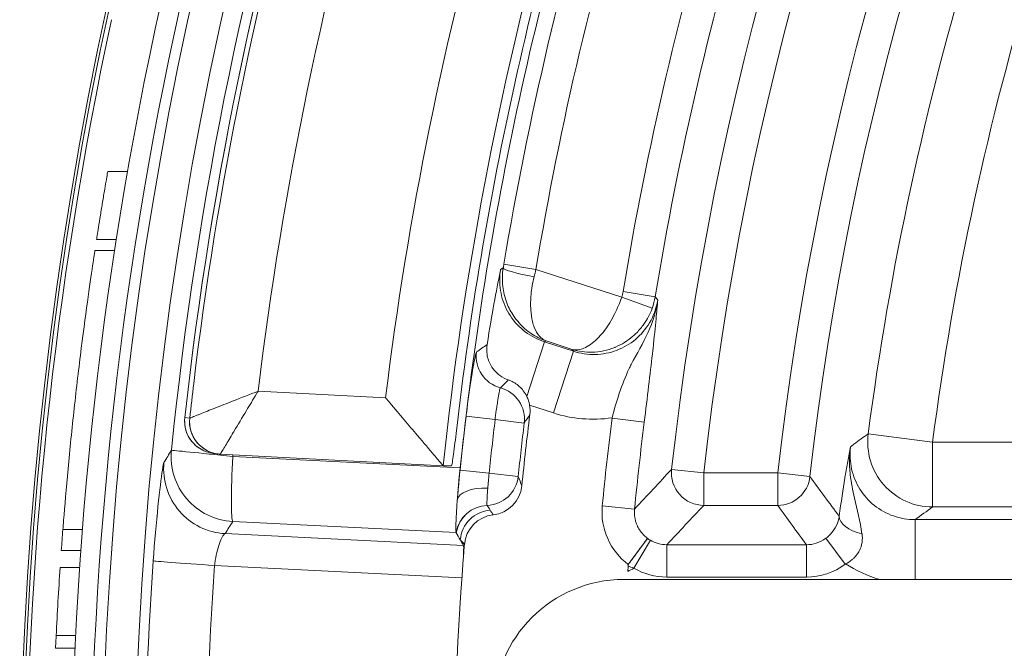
# Model space of a CAD drawing. Header units: inches. Extents: x 2.7 to 14.9, y -4.2 to 15.2.
# Tile 35 of 53: x 10.27 to 10.867, y 12.996 to 13.377. Entities that reach past the tile are written whole.
import ezdxf

# ---------------------------------------------------------------- set-up
doc = ezdxf.new("R2010")
doc.units = ezdxf.units.IN
doc.header["$MEASUREMENT"] = 0
doc.layers.add('Visible (ANSI)', color=7, linetype='Continuous', lineweight=18)
doc.layers.add('Visible Narrow (ANSI)', color=7, linetype='Continuous', lineweight=18)

msp = doc.modelspace()

# ---------------------------------------------------------------- linework, layer by layer
at = {"layer": 'Visible (ANSI)'}
for p, q in [((10.32342, 13.28539), (10.33541, 13.28539)), ((10.31663, 13.24411), (10.32858, 13.24411)), ((10.3156, 13.23745), (10.32755, 13.23745)), ((10.39023, 13.11405), (10.38729, 13.11441)), ((10.5268, 13.10685), (10.39161, 13.11393)), ((10.53171, 13.10685), (10.52681, 13.10685)), ((10.29619, 13.06815), (10.30803, 13.06815)), ((10.65058, 13.06284), (10.63892, 13.04705)), ((10.77041, 13.04726), (10.75869, 13.06293)), ((10.29524, 13.05548), (10.30708, 13.05548)), ((10.29453, 13.04516), (10.30636, 13.04516)), ((10.63617, 13.03795), (11.04208, 13.03795)), ((10.29212, 13.00388), (10.30394, 13.00388))]:
    msp.add_line(p, q, dxfattribs=at)
msp.add_circle((12.59483, 12.89031), 2.3248, dxfattribs=at)
for centre, radius, start, end in [((12.59483, 12.89031), 2.2937, 167.05917, 193.26803), ((12.59483, 12.89031), 2.32087, 167.88643, 192.44077), ((10.55968, 13.1403), 0.0197, 352.99624, 9.62818), ((12.59483, 12.89031), 2.03074, 172.99708, 174.22291), ((12.59483, 12.89031), 2.30551, 175.57598, 175.89168), ((12.59483, 12.89031), 2.06215, 175.30218, 175.5493), ((12.59483, 12.89031), 2.06215, 175.5493, 184.45877), ((12.59483, 12.89031), 1.96218, 175.4183, 175.54187), ((12.59483, 12.89031), 2.30551, 176.14876, 177.17637), ((10.63617, 12.95921), 0.07874, 90, 180)]:
    msp.add_arc(centre, radius, start, end, dxfattribs=at)
for centre, major_axis, ratio, start_param, end_param in [((10.3897, 13.13395), (-0.00241, -0.01954), 0.999657, 6.283025, 6.283141), ((10.39264, 13.13359), (-0.00241, -0.01954), 0.999657, 6.283137, 6.283159), ((10.39264, 13.13362), (-0.00085, -0.01969), 0.999658, 6.203523, 6.273727), ((10.5309, 13.14594), (-0.0041, -0.0391), 0.034924, 6.250047, 6.286844), ((10.55481, 13.09672), (0.00694, -0.01844), 0.999231, 6.035151, 7.392774), ((10.55924, 13.05757), (0.01341, -0.01444), 0.998883, 2.505555, 3.881413), ((12.72231, 15.31941), (0.19105, 3.64049), 0.744838, 2.276594, 2.276618), ((12.72231, 15.31941), (0.19105, 3.64049), 0.744838, 2.276618, 2.278119), ((12.72231, 15.31941), (0.19105, 3.64049), 0.744838, 2.278119, 2.279322)]:
    msp.add_ellipse(centre, major_axis=major_axis, ratio=ratio, start_param=start_param, end_param=end_param, dxfattribs=at)
for points in [[(10.37013, 13.13611), (10.38622, 13.28171), (10.41682, 13.42641), (10.46104, 13.56606)], [(10.38837, 13.30014), (10.38837, 13.30015), (10.38836, 13.30015), (10.38836, 13.30016)], [(10.37013, 13.13611), (10.37013, 13.13611), (10.37013, 13.13611), (10.37013, 13.13611)], [(10.35325, 13.0764), (10.35325, 13.07642), (10.35325, 13.07644), (10.35325, 13.07645)], [(10.78003, 13.05786), (10.78002, 13.05785), (10.78001, 13.05785), (10.78001, 13.05785)]]:
    msp.add_open_spline(points, degree=3, dxfattribs=at)
for points, knots in [([(10.62812, 13.548), (10.60525, 13.47961), (10.58596, 13.41008), (10.55471, 13.26928), (10.54277, 13.19812), (10.53456, 13.12647)], [-1.09897, -1.09897, -1.09897, -1.09897, -0.549486, -0.549486, -0.000001, -0.000001, -0.000001, -0.000001]), ([(10.53705, 13.1057), (10.54492, 13.18086), (10.5569, 13.25553), (10.58897, 13.40323), (10.60904, 13.47615), (10.63306, 13.5478)], [-1.151699, -1.151699, -1.151699, -1.151699, -0.57585, -0.57585, -0.000001, -0.000001, -0.000001, -0.000001]), ([(10.31663, 13.24411), (10.31663, 13.24411), (10.31671, 13.24463), (10.31704, 13.24674), (10.31729, 13.24833), (10.31787, 13.252), (10.31824, 13.25432), (10.31905, 13.25941), (10.3195, 13.26217), (10.32035, 13.26734), (10.32081, 13.2701), (10.32167, 13.27518), (10.32206, 13.27751), (10.32269, 13.28117), (10.32297, 13.28276), (10.32333, 13.28487), (10.32342, 13.28539), (10.32342, 13.28539)], [0.1590464, 0.1590464, 0.1590464, 0.1590464, 0.1788448, 0.1788448, 0.1986432, 0.1986432, 0.2185936, 0.2185936, 0.238544, 0.238544, 0.2585097, 0.2585097, 0.2784755, 0.2784755, 0.2982842, 0.2982842, 0.3180929, 0.3180929, 0.3180929, 0.3180929]), ([(10.3156, 13.23745), (10.3156, 13.23745), (10.31523, 13.23503), (10.31377, 13.22524), (10.31269, 13.21786), (10.31031, 13.20085), (10.30886, 13.19007), (10.30589, 13.16646), (10.30437, 13.15362), (10.30174, 13.12958), (10.30044, 13.11675), (10.29823, 13.09313), (10.29731, 13.08233), (10.29648, 13.07186), (10.29633, 13.06997), (10.29619, 13.06815)], [0, 0, 0, 0, 0.0919204, 0.0919204, 0.1838409, 0.1838409, 0.2761177, 0.2761177, 0.3683945, 0.3683945, 0.4604531, 0.4604531, 0.5525116, 0.5525116, 0.5734965, 0.5734965, 0.5734965, 0.5734965]), ([(10.55332, 13.18034), (10.55484, 13.19013), (10.55629, 13.19842), (10.55883, 13.21238), (10.56011, 13.21886), (10.56132, 13.22493), (10.56142, 13.22539), (10.56151, 13.22585)], [-0.1159715, -0.1159715, -0.1159715, -0.1159715, -0.061612, -0.061612, 0, 0, 0.0050634, 0.0050634, 0.0050634, 0.0050634]), ([(10.56621, 13.15892), (10.56578, 13.15907), (10.56535, 13.15924), (10.56314, 13.16018), (10.56146, 13.16122), (10.55831, 13.16389), (10.5569, 13.16556), (10.55452, 13.16959), (10.55368, 13.17196), (10.55301, 13.17641), (10.55302, 13.17841), (10.55332, 13.18034)], [0, 0, 0, 0, 0.00346599, 0.00346599, 0.01839295, 0.01839295, 0.03496291, 0.03496291, 0.05415568, 0.05415568, 0.07000792, 0.07000792, 0.07000792, 0.07000792]), ([(10.57741, 13.14891), (10.57682, 13.15013), (10.57611, 13.15129), (10.57455, 13.15332), (10.57373, 13.15421), (10.57197, 13.15579), (10.57104, 13.15649), (10.56944, 13.15747), (10.5688, 13.15782), (10.56751, 13.15843), (10.56687, 13.15869), (10.56621, 13.15892)], [0, 0, 0, 0, 0.01036407, 0.01036407, 0.01963284, 0.01963284, 0.02842987, 0.02842987, 0.03396146, 0.03396146, 0.0392809, 0.0392809, 0.0392809, 0.0392809]), ([(10.52676, 13.10687), (10.52667, 13.10698), (10.5263, 13.10741), (10.52466, 13.10933), (10.52304, 13.11122), (10.5184, 13.11667), (10.515, 13.12067), (10.50602, 13.13126), (10.5003, 13.13804), (10.49359, 13.14603), (10.49279, 13.14697), (10.49195, 13.14798), (10.4919, 13.14804), (10.49184, 13.1481)], [-0.2058176, -0.2058176, -0.2058176, -0.2058176, -0.17878, -0.17878, -0.1357058, -0.1357058, -0.0795851, -0.0795851, -0.0094183, -0.0094183, 0, 0, 0.0006115, 0.0006115, 0.0006115, 0.0006115]), ([(10.57911, 13.1436), (10.57895, 13.14452), (10.57873, 13.14543), (10.57816, 13.1472), (10.57782, 13.14807), (10.57741, 13.14891)], [-0.01423721, -0.01423721, -0.01423721, -0.01423721, -0.00711901, -0.00711901, -0.000001, -0.000001, -0.000001, -0.000001]), ([(10.38729, 13.11441), (10.38701, 13.11445), (10.38671, 13.11449), (10.38599, 13.11461), (10.38556, 13.1147), (10.38389, 13.1151), (10.38267, 13.11552), (10.37967, 13.11689), (10.37794, 13.11803), (10.3749, 13.1208), (10.37357, 13.12248), (10.37151, 13.12612), (10.37077, 13.12813), (10.37, 13.13213), (10.36991, 13.13415), (10.37013, 13.13611)], [0, 0, 0, 0, 0.00229596, 0.00229596, 0.00564795, 0.00564795, 0.01538144, 0.01538144, 0.03078032, 0.03078032, 0.04672023, 0.04672023, 0.06265162, 0.06265162, 0.07772235, 0.07772235, 0.07772235, 0.07772235]), ([(10.53171, 13.10685), (10.53179, 13.10685), (10.53194, 13.10733), (10.53231, 13.1093), (10.53255, 13.11081), (10.53305, 13.11427), (10.53334, 13.11646), (10.53395, 13.12128), (10.53426, 13.1239), (10.53455, 13.1264), (10.53455, 13.12644), (10.53456, 13.12647)], [-0.15086693, -0.15086693, -0.15086693, -0.15086693, -0.13212334, -0.13212334, -0.11319554, -0.11319554, -0.09430569, -0.09430569, -0.07541583, -0.07541583, -0.07514394, -0.07514394, -0.07514394, -0.07514394]), ([(10.77368, 13.11845), (10.77367, 13.11838), (10.77366, 13.1183), (10.77365, 13.11823), (10.77327, 13.1157), (10.77307, 13.11315), (10.77302, 13.1106), (10.77296, 13.10759), (10.77312, 13.10458), (10.77344, 13.10161), (10.77398, 13.09676), (10.77495, 13.09202), (10.77603, 13.08733), (10.77764, 13.08027), (10.77938, 13.07324), (10.78057, 13.06558)], [0, 0, 0, 0, 0.004159, 0.004159, 0.004159, 0.145965, 0.145965, 0.145965, 0.313729, 0.313729, 0.313729, 0.587902, 0.587902, 0.587902, 1, 1, 1, 1]), ([(10.53705, 13.1057), (10.53705, 13.10569), (10.53705, 13.10568), (10.53653, 13.10074), (10.53604, 13.09548), (10.53551, 13.08907), (10.53539, 13.08755), (10.53528, 13.08608)], [-0.45245852, -0.45245852, -0.45245852, -0.45245852, -0.45236135, -0.45236135, -0.41463104, -0.41463104, -0.40241009, -0.40241009, -0.40241009, -0.40241009]), ([(10.53528, 13.08608), (10.53515, 13.08435), (10.53503, 13.08269), (10.53493, 13.08113), (10.53471, 13.07769), (10.53455, 13.07467), (10.53448, 13.07232), (10.5344, 13.06998), (10.5344, 13.06825), (10.53447, 13.06727), (10.5345, 13.06678), (10.53455, 13.06646), (10.53462, 13.06634)], [0, 0, 0, 0, 0.152922, 0.152922, 0.152922, 0.491875, 0.491875, 0.491875, 0.830536, 0.830536, 0.830536, 1, 1, 1, 1]), ([(10.75869, 13.06293), (10.75965, 13.06365), (10.76056, 13.06446), (10.76137, 13.0653), (10.76465, 13.06873), (10.76621, 13.07264), (10.76676, 13.07594), (10.76677, 13.07604), (10.76679, 13.07614), (10.7668, 13.07624)], [0, 0, 0, 0, 0.192257, 0.192257, 0.192257, 0.976159, 0.976159, 0.976159, 1, 1, 1, 1]), ([(10.78057, 13.06558), (10.78062, 13.06546), (10.78065, 13.0653), (10.78067, 13.06513), (10.78075, 13.06449), (10.78079, 13.06384), (10.78081, 13.0632), (10.78084, 13.06137), (10.78058, 13.0595), (10.77998, 13.05771), (10.77978, 13.05713), (10.77955, 13.05656), (10.77928, 13.056), (10.77845, 13.05423), (10.77725, 13.05256), (10.77582, 13.05113), (10.77544, 13.05075), (10.77504, 13.05038), (10.77463, 13.05002), (10.77336, 13.04893), (10.77194, 13.04799), (10.77059, 13.04739)], [0.0000143, 0.0000143, 0.0000143, 0.0000143, 0.0232265, 0.0232265, 0.0232265, 0.113551, 0.113551, 0.113551, 0.3700216, 0.3700216, 0.3700216, 0.4530654, 0.4530654, 0.4530654, 0.7156252, 0.7156252, 0.7156252, 0.7852593, 0.7852593, 0.7852593, 1, 1, 1, 1]), ([(10.53903, 13.05854), (10.5391, 13.05842), (10.53913, 13.05792), (10.53914, 13.05708), (10.53914, 13.05625), (10.53911, 13.05505), (10.53905, 13.05358), (10.53901, 13.05261), (10.53896, 13.05152), (10.5389, 13.05034)], [0, 0, 0, 0, 0.376516, 0.376516, 0.376516, 0.753021, 0.753021, 0.753021, 1, 1, 1, 1]), ([(10.65058, 13.06284), (10.65047, 13.06269), (10.65004, 13.06212), (10.64871, 13.06031), (10.64789, 13.0592), (10.64576, 13.05632), (10.64444, 13.05452), (10.64169, 13.0508), (10.64031, 13.04893), (10.63892, 13.04705)], [-0.07531217, -0.07531217, -0.07531217, -0.07531217, -0.05516079, -0.05516079, -0.0376737, -0.0376737, -0.01784878, -0.01784878, -0.00003296, -0.00003296, -0.00003296, -0.00003296]), ([(10.29212, 13.00388), (10.29212, 13.00388), (10.29211, 13.00374), (10.2921, 13.00345), (10.29208, 13.00317), (10.29206, 13.00274), (10.29204, 13.00221), (10.29201, 13.00167), (10.29198, 13.00101), (10.29194, 13.00028), (10.29191, 12.99956), (10.29187, 12.99874), (10.29183, 12.9979), (10.2918, 12.99735), (10.29178, 12.99677), (10.29175, 12.99621)], [0, 0, 0, 0, 0.21463, 0.21463, 0.21463, 0.429251, 0.429251, 0.429251, 0.643994, 0.643994, 0.643994, 0.858984, 0.858984, 0.858984, 1, 1, 1, 1])]:
    msp.add_open_spline(points, degree=3, knots=knots, dxfattribs=at)
at = {"layer": 'Visible Narrow (ANSI)'}
for p, q in [((10.56151, 13.22585), (10.56314, 13.22686)), ((10.56352, 13.22916), (10.58293, 13.22592)), ((10.58293, 13.22592), (10.63492, 13.20903)), ((10.63492, 13.20903), (10.6534, 13.20234)), ((10.63583, 13.21254), (10.65524, 13.20934)), ((10.58817, 13.18202), (10.57741, 13.14891)), ((10.58905, 13.18256), (10.58817, 13.18202)), ((10.58817, 13.18202), (10.60576, 13.17631)), ((10.60495, 13.17739), (10.58905, 13.18256)), ((10.60576, 13.17631), (10.59361, 13.13889)), ((10.60576, 13.17631), (10.60495, 13.17739)), ((10.4146, 13.15215), (10.49184, 13.1481)), ((10.54156, 13.14464), (10.54156, 13.14465)), ((10.59361, 13.13889), (10.57911, 13.1436)), ((10.37014, 13.13611), (10.37308, 13.13575)), ((10.37311, 13.13589), (10.37311, 13.13589)), ((10.37338, 13.13587), (10.37337, 13.13587)), ((10.55822, 13.13491), (10.5406, 13.13703)), ((10.64859, 13.13338), (10.62908, 13.13582)), ((10.55822, 13.13491), (10.57584, 13.13279)), ((10.78437, 13.12633), (10.82337, 13.12124)), ((10.82337, 13.12124), (10.82337, 13.0819)), ((10.82337, 13.12124), (10.89294, 13.12124)), ((10.39161, 13.11393), (10.39161, 13.11393)), ((10.39174, 13.11415), (10.39175, 13.11415)), ((10.39913, 13.11257), (10.53705, 13.1057)), ((10.52681, 13.10685), (10.5268, 13.10685)), ((10.53692, 13.10413), (10.55456, 13.1023)), ((10.55456, 13.1023), (10.57222, 13.10046)), ((10.68473, 13.10252), (10.66519, 13.10469)), ((10.68473, 13.10252), (10.7295, 13.10252)), ((10.68473, 13.08286), (10.68473, 13.10252)), ((10.74904, 13.1003), (10.7295, 13.10252)), ((10.7295, 13.08286), (10.7295, 13.10252)), ((10.64272, 13.08061), (10.62315, 13.08252)), ((10.7295, 13.08286), (10.68473, 13.08286)), ((10.89294, 13.0819), (10.82337, 13.0819)), ((10.53462, 13.06634), (10.39913, 13.07308)), ((10.81274, 13.07424), (10.81274, 13.03795)), ((10.81274, 13.07424), (10.90158, 13.07424)), ((10.39458, 13.06572), (10.53903, 13.05854)), ((10.64234, 13.04479), (10.6523, 13.06172)), ((10.65058, 13.06285), (10.65058, 13.06284)), ((10.66228, 13.03937), (10.66228, 13.05902)), ((10.66228, 13.05902), (10.7469, 13.05902)), ((10.7469, 13.03937), (10.7469, 13.05902)), ((10.53805, 13.03896), (10.38817, 13.04641)), ((10.7469, 13.03937), (10.66228, 13.03937)), ((10.34811, 13.00171), (10.34811, 13.00171)), ((10.29175, 12.99621), (10.30358, 12.99621))]:
    msp.add_line(p, q, dxfattribs=at)
for radius in [2.32315, 2.27508, 2.2554]:
    msp.add_circle((12.59483, 12.89031), radius, dxfattribs=at)
for centre, radius, start, end in [((12.59483, 12.89031), 1.94152, 96.33942, 173.66058), ((12.59483, 12.89031), 1.92185, 96.33942, 173.66058), ((12.59483, 12.89031), 1.87736, 96.49029, 173.50971), ((12.59483, 12.89031), 1.8577, 96.49029, 173.50971), ((12.59483, 12.89031), 2.11873, 155.05534, 173.01134), ((12.59483, 12.89031), 2.07938, 155.05534, 174.02196), ((12.59483, 12.89031), 1.82578, 153.56968, 172.57265), ((12.59483, 12.89031), 1.78645, 153.56968, 172.57265), ((12.59483, 12.89031), 2.05937, 162.9818, 170.52959), ((12.59483, 12.89031), 2.0397, 162.98061, 170.52959), ((12.59483, 12.89031), 1.98532, 163.00512, 170.65939), ((12.59483, 12.89031), 1.96566, 163.00638, 170.65939), ((12.59483, 12.89031), 2.28189, 167.05925, 193.26795), ((10.61644, 13.21572), 0.01965, 340.08742, 350.67125), ((12.59483, 12.89031), 2.06899, 173.15155, 174.06813), ((12.59483, 12.89031), 1.98103, 172.87938, 174.43223), ((12.59483, 12.89031), 2.05125, 173.15155, 174.06813), ((12.59483, 12.89031), 2.0335, 173.15155, 174.06813), ((12.59483, 12.89031), 1.96136, 172.88117, 174.43223)]:
    msp.add_arc(centre, radius, start, end, dxfattribs=at)
for centre, major_axis, ratio, start_param, end_param in [((10.58255, 13.22365), (-0.01941, 0.0033), 0.114664, 0.035138, 1.553941), ((10.58244, 13.22604), (-0.00937, -0.03842), 0.012666, 1.454909, 1.570851), ((10.61648, 13.21573), (-0.03147, -0.02353), 0.999543, 2.151326, 2.335992), ((1.48407, -101.10749), (9.19911, 114.32884), 0.036785, 0.029904, 0.03132), ((10.56645, 13.17315), (-0.01144, 0.01602), 0.998844, 0.812435, 2.259562), ((8.20269, -216.96346), (2.57143, 230.2234), 0.029979, 0.029961, 0.030654), ((10.5563, 13.13514), (0.01645, -0.01082), 0.999235, 0.462611, 1.89133), ((10.3897, 13.13395), (-0.00241, -0.01954), 0.999657, 4.724932, 6.28307), ((11.96444, 11.9372), (-0.85875, -2.13962), 0.778238, 4.449856, 4.452552), ((10.62057, 13.19654), (0.06986, 0.01028), 0.866585, 4.19258, 4.706482), ((10.39264, 13.13359), (-0.00241, -0.01954), 0.999657, 4.724947, 6.283163), ((10.39265, 13.1336), (-0.01274, 0.015), 0.999273, 0.75693, 2.384664), ((12.33993, 30.99102), (-1.96686, -17.85527), 0.000862, 6.283174, 6.284106), ((10.82337, 13.12124), (-0.02298, 0.03197), 0.998215, 0.818831, 2.51752), ((12.01191, 11.79054), (0.81625, 2.48492), 0.790181, 1.282096, 1.285501), ((10.40119, 13.11234), (-0.03346, 0.02074), 0.998222, 0.454652, 2.072437), ((10.40119, 13.11234), (-0.03917, 0.00396), 0.000362, 4.765053, 6.257005), ((10.39264, 13.13359), (-0.00241, -0.01954), 0.999657, 6.283184, 6.353437), ((10.3948, 13.15316), (-0.00319, -0.03923), 0.013109, 6.281725, 6.309754), ((10.40119, 13.11234), (-0.00195, -0.03932), 0.052553, 4.709335, 6.230825), ((10.39664, 13.10499), (-0.03352, 0.02065), 0.998227, 0.455394, 2.069664), ((10.55264, 13.1025), (0.01844, 0.0069), 0.999233, 4.391283, 5.821347), ((12.1959, 13.96129), (-0.35923, 2.28198), 0.778796, 1.832581, 1.835276), ((12.25567, 8.24383), (0.4299, 5.79288), 0.577047, 0.619362, 0.626937), ((10.68473, 13.10252), (-0.01428, 0.01355), 0.997399, 0.650017, 2.328903), ((10.7295, 13.10252), (-0.01594, -0.01155), 0.997912, 0.944671, 2.400157), ((12.07456, 16.24911), (-0.57795, 4.21459), 0.566178, 2.333669, 2.342239), ((10.55486, 13.08422), (-0.01963, 0.00151), 0.460613, 4.804216, 6.243856), ((10.55405, 13.06325), (-0.01823, -0.00743), 0.997246, 4.362036, 5.737001), ((10.55409, 13.06318), (-0.01445, -0.01337), 0.9988, 4.003063, 5.378132), ((-94.22199, 71.50903), (104.80663, -58.55013), 0.020254, 0.037572, 0.038236), ((12.59483, 7.15595), (0, -6.85957), 0.553122, 3.669156, 3.676018), ((12.59483, 17.5014), (0, 5.55845), 0.553122, 2.489677, 2.496778), ((10.55669, 13.06034), (-0.01457, -0.01323), 0.998862, 4.050709, 5.462085), ((58.31012, 236.41245), (-47.57342, -223.47935), 0.029923, 6.252745, 6.253089), ((10.78637, 13.07425), (-0.01953, 0.00247), 0.488721, 0.050018, 1.330915), ((12.51378, 11.34588), (-0.15787, -3.00827), 0.865826, 4.146951, 4.14993), ((26.63789, 125.67537), (-15.98104, -112.68477), 0.036732, 6.252419, 6.253111), ((10.65506, 13.06626), (-0.00925, 0.00537), 0.496772, 1.367594, 1.560753), ((10.66204, 13.07753), (0.01885, -0.00302), 0.968745, 4.330168, 4.879066), ((12.04274, 12.89027), (-0.00013, 1.95351), 0.868893, 1.489296, 1.652297), ((10.39023, 13.04641), (-0.03927, 0.00278), 0.003707, 0.02618, 1.518568), ((12.58974, 12.89031), (-2.2071, 0), 0.999999, 6.212399, 6.354109), ((10.74887, 13.07266), (0.0344, 0.01123), 0.911251, 4.368248, 5.068445), ((10.81549, 13.12892), (0.01485, 0.09307), 0.900908, 2.761481, 3.028715), ((-18.56466, 69.02643), (-29.20521, 55.98261), 0.035292, 3.140608, 3.14251), ((10.64565, 13.05192), (0.01472, -0.00468), 0.505494, 4.398657, 4.648055), ((10.6617, 13.07623), (0.03709, -0.00868), 0.965881, 4.400706, 4.949982)]:
    msp.add_ellipse(centre, major_axis=major_axis, ratio=ratio, start_param=start_param, end_param=end_param, dxfattribs=at)
for points, knots in [([(10.37309, 13.13576), (10.37387, 13.14279), (10.37468, 13.14982), (10.37552, 13.15684), (10.40402, 13.39416), (10.47096, 13.62684), (10.57281, 13.8431), (10.57451, 13.84669), (10.57626, 13.85039), (10.57906, 13.85624), (10.58186, 13.86209), (10.58427, 13.86705), (10.58626, 13.87114), (10.58777, 13.87422), (10.58904, 13.87681), (10.59007, 13.87889), (10.59108, 13.88096), (10.59185, 13.8825), (10.59244, 13.88369), (10.59284, 13.88449), (10.59327, 13.88535), (10.59424, 13.88732), (10.59815, 13.89516), (10.60227, 13.90329), (10.60602, 13.91061), (10.60796, 13.91438), (10.60975, 13.91783), (10.61144, 13.92108), (10.61631, 13.93045), (10.62039, 13.93816), (10.62516, 13.94701), (10.62789, 13.95208), (10.63072, 13.9573), (10.63374, 13.96279), (10.64492, 13.98317), (10.65846, 14.00727), (10.67833, 14.04022), (10.67925, 14.04174), (10.68015, 14.04324), (10.68104, 14.04471), (10.69235, 14.06337), (10.70123, 14.07742), (10.70736, 14.08705), (10.71067, 14.09225), (10.71319, 14.09616), (10.71489, 14.09879), (10.71532, 14.09945), (10.71543, 14.09963), (10.71572, 14.10008), (10.71602, 14.10054), (10.7165, 14.10127), (10.71765, 14.10305), (10.71996, 14.10662), (10.72226, 14.11014), (10.72455, 14.11363), (10.72698, 14.11733), (10.72938, 14.12097), (10.73177, 14.12455), (10.74079, 14.13813), (10.7495, 14.15093), (10.75834, 14.16367), (10.76474, 14.17288), (10.7712, 14.18207), (10.77794, 14.19147), (10.78051, 14.19506), (10.7831, 14.19865), (10.78569, 14.20223), (10.80173, 14.22435), (10.81818, 14.24618), (10.83502, 14.26769), (10.84481, 14.28019), (10.85472, 14.29259), (10.86477, 14.30488), (10.8698, 14.31102), (10.87485, 14.31714), (10.87994, 14.32323), (10.88249, 14.32627), (10.88504, 14.32931), (10.8868, 14.33139), (10.88768, 14.33244), (10.88775, 14.33253), (10.88783, 14.33262), (10.88903, 14.33404), (10.89966, 14.34685), (10.92049, 14.37041), (10.9309, 14.38219), (10.94389, 14.39664), (10.95964, 14.41356), (10.97003, 14.42471), (10.98163, 14.43693), (10.99451, 14.45015), (11.00117, 14.45698), (11.00855, 14.46444), (11.01438, 14.47028), (11.01659, 14.47249), (11.01766, 14.47355), (11.01768, 14.47358), (11.01848, 14.47437), (11.02341, 14.47931), (11.0326, 14.4883), (11.04489, 14.50032), (11.06478, 14.51958), (11.09306, 14.54523), (11.14173, 14.58937), (11.21514, 14.65286), (11.32015, 14.72579), (11.40745, 14.78641), (11.51679, 14.85353), (11.65211, 14.91649), (11.67955, 14.92926), (11.70806, 14.94184), (11.73765, 14.95412), (11.91313, 15.02695), (12.12769, 15.09019), (12.37866, 15.11458)], [0, 0, 0, 0, 0.006963, 0.006963, 0.006963, 0.242187, 0.242187, 0.242187, 0.246094, 0.246094, 0.246094, 0.25, 0.25, 0.25, 0.252947, 0.252947, 0.252947, 0.255859, 0.255859, 0.255859, 0.257812, 0.257812, 0.257812, 0.265625, 0.265625, 0.265625, 0.269651, 0.269651, 0.269651, 0.28125, 0.28125, 0.28125, 0.287882, 0.287882, 0.287882, 0.3125, 0.3125, 0.3125, 0.313641, 0.313641, 0.313641, 0.328125, 0.328125, 0.328125, 0.335937, 0.335937, 0.335937, 0.337891, 0.337891, 0.337891, 0.339844, 0.339844, 0.339844, 0.34375, 0.34375, 0.34375, 0.347897, 0.347897, 0.347897, 0.363618, 0.363618, 0.363618, 0.375, 0.375, 0.375, 0.379353, 0.379353, 0.379353, 0.40625, 0.40625, 0.40625, 0.421875, 0.421875, 0.421875, 0.429687, 0.429687, 0.429687, 0.433594, 0.433594, 0.433594, 0.435547, 0.435547, 0.435547, 0.46582, 0.46582, 0.46582, 0.480957, 0.480957, 0.480957, 0.490936, 0.490936, 0.490936, 0.496094, 0.496094, 0.496094, 0.498047, 0.498047, 0.498047, 0.552357, 0.552357, 0.552357, 0.625, 0.625, 0.625, 0.75, 0.75, 0.75, 0.853924, 0.853924, 0.853924, 0.875, 0.875, 0.875, 1, 1, 1, 1]), ([(12.38056, 15.095), (12.13179, 15.07082), (11.88705, 15.0041), (11.66041, 14.89865), (11.43377, 14.7932), (11.22553, 14.64939), (11.04636, 14.47423), (10.95957, 14.38939), (10.8803, 14.29803), (10.80854, 14.20017), (10.80623, 14.19701), (10.80458, 14.19477), (10.80162, 14.19068), (10.7957, 14.18251), (10.79047, 14.17525), (10.78597, 14.16886), (10.78147, 14.16248), (10.77878, 14.15858), (10.77464, 14.15236), (10.77049, 14.14615), (10.76635, 14.13973), (10.76222, 14.13309), (10.7581, 14.12646), (10.75326, 14.11838), (10.74987, 14.11256), (10.73716, 14.09073), (10.72355, 14.06506), (10.70908, 14.03551), (10.70812, 14.03354), (10.7063, 14.02981), (10.70617, 14.02955), (10.70426, 14.02562), (10.69236, 14.00065), (10.67075, 13.9545), (10.66931, 13.95142), (10.66723, 13.94701), (10.66629, 13.94499), (10.66249, 13.93692), (10.65891, 13.92939), (10.65555, 13.92239), (10.6522, 13.9154), (10.64958, 13.90998), (10.64615, 13.90304), (10.64273, 13.89609), (10.63925, 13.88918), (10.63576, 13.88226), (10.63228, 13.87535), (10.62803, 13.86688), (10.62532, 13.86151), (10.61718, 13.84539), (10.60777, 13.82558), (10.59712, 13.80206), (10.59357, 13.79422), (10.58918, 13.78437), (10.58606, 13.7773), (10.57357, 13.74899), (10.56165, 13.72034), (10.55036, 13.6915), (10.52778, 13.63382), (10.50771, 13.57543), (10.48997, 13.51574), (10.4545, 13.39636), (10.42937, 13.27516), (10.4146, 13.15215)], [0, 0, 0, 0, 0.25, 0.25, 0.25, 0.5, 0.5, 0.5, 0.621094, 0.621094, 0.621094, 0.625, 0.625, 0.625, 0.632812, 0.632812, 0.632812, 0.640625, 0.640625, 0.640625, 0.648437, 0.648437, 0.648437, 0.65625, 0.65625, 0.65625, 0.685547, 0.685547, 0.685547, 0.6875, 0.6875, 0.6875, 0.716797, 0.716797, 0.716797, 0.71875, 0.71875, 0.71875, 0.726562, 0.726562, 0.726562, 0.734375, 0.734375, 0.734375, 0.742187, 0.742187, 0.742187, 0.75, 0.75, 0.75, 0.773437, 0.773437, 0.773437, 0.78125, 0.78125, 0.78125, 0.8125, 0.8125, 0.8125, 0.875, 0.875, 0.875, 1, 1, 1, 1]), ([(10.56151, 13.22585), (10.56136, 13.22493), (10.56124, 13.22401), (10.56115, 13.22308), (10.56074, 13.2187), (10.56108, 13.21418), (10.56214, 13.20991), (10.5632, 13.20564), (10.56502, 13.20149), (10.56744, 13.19781), (10.56986, 13.19413), (10.57295, 13.19082), (10.57645, 13.18815), (10.57996, 13.18548), (10.58398, 13.18338), (10.58817, 13.18202)], [0, 0, 0, 0, 0.049484, 0.049484, 0.049484, 0.287088, 0.287088, 0.287088, 0.52458, 0.52458, 0.52458, 0.762212, 0.762212, 0.762212, 1, 1, 1, 1]), ([(10.56314, 13.22686), (10.56251, 13.22313), (10.56243, 13.21929), (10.56286, 13.21559), (10.56304, 13.21395), (10.56333, 13.21232), (10.56372, 13.21072), (10.56414, 13.20897), (10.56468, 13.20725), (10.56532, 13.2056), (10.56641, 13.20279), (10.56782, 13.2001), (10.56947, 13.19766), (10.57048, 13.19618), (10.57157, 13.19477), (10.57274, 13.19345), (10.57496, 13.19095), (10.5775, 13.18875), (10.58024, 13.18692), (10.58298, 13.1851), (10.58599, 13.18362), (10.58905, 13.18256)], [0, 0, 0, 0, 0.19197, 0.19197, 0.19197, 0.2770796, 0.2770796, 0.2770796, 0.3711807, 0.3711807, 0.3711807, 0.5314545, 0.5314545, 0.5314545, 0.6289169, 0.6289169, 0.6289169, 0.8142173, 0.8142173, 0.8142173, 1, 1, 1, 1]), ([(10.58184, 13.22148), (10.58095, 13.21783), (10.58032, 13.21414), (10.57999, 13.21066), (10.57984, 13.20911), (10.57975, 13.20759), (10.57972, 13.20612), (10.57968, 13.20449), (10.57971, 13.20292), (10.57981, 13.20143), (10.57997, 13.19888), (10.58032, 13.1965), (10.58083, 13.19439), (10.58115, 13.1931), (10.58152, 13.1919), (10.58195, 13.1908), (10.58277, 13.18869), (10.58381, 13.18691), (10.58501, 13.18552), (10.5862, 13.18416), (10.58758, 13.18316), (10.58905, 13.18256)], [0, 0, 0, 0, 0.191966, 0.191966, 0.191966, 0.277074, 0.277074, 0.277074, 0.371173, 0.371173, 0.371173, 0.531445, 0.531445, 0.531445, 0.628905, 0.628905, 0.628905, 0.815691, 0.815691, 0.815691, 1, 1, 1, 1]), ([(10.63492, 13.20903), (10.63375, 13.20564), (10.63235, 13.2023), (10.63081, 13.19921), (10.62982, 13.19722), (10.62875, 13.19529), (10.62764, 13.1935), (10.62712, 13.19266), (10.62659, 13.19185), (10.62606, 13.19107), (10.62393, 13.18795), (10.62166, 13.18527), (10.61941, 13.18316), (10.6193, 13.18306), (10.61919, 13.18296), (10.61909, 13.18286), (10.61638, 13.18039), (10.61365, 13.17864), (10.61111, 13.17779), (10.60894, 13.17705), (10.60682, 13.17693), (10.60495, 13.17739)], [0, 0, 0, 0, 0.168752, 0.168752, 0.168752, 0.277757, 0.277757, 0.277757, 0.328963, 0.328963, 0.328963, 0.53331, 0.53331, 0.53331, 0.543024, 0.543024, 0.543024, 0.788983, 0.788983, 0.788983, 1, 1, 1, 1]), ([(10.6534, 13.20234), (10.65218, 13.19897), (10.65048, 13.19574), (10.64843, 13.19283), (10.64711, 13.19095), (10.64563, 13.18918), (10.64403, 13.18757), (10.64328, 13.18681), (10.64251, 13.18609), (10.64171, 13.1854), (10.63853, 13.18266), (10.63494, 13.18046), (10.63122, 13.17888), (10.63104, 13.17881), (10.63087, 13.17873), (10.63069, 13.17866), (10.62628, 13.17686), (10.62159, 13.17586), (10.617, 13.17574), (10.61293, 13.17563), (10.60879, 13.17623), (10.60495, 13.17739)], [0, 0, 0, 0, 0.168773, 0.168773, 0.168773, 0.277791, 0.277791, 0.277791, 0.329003, 0.329003, 0.329003, 0.53336, 0.53336, 0.53336, 0.543091, 0.543091, 0.543091, 0.785094, 0.785094, 0.785094, 1, 1, 1, 1]), ([(10.60576, 13.17631), (10.60996, 13.17493), (10.61445, 13.17427), (10.61887, 13.17436), (10.62328, 13.17445), (10.62774, 13.17531), (10.63187, 13.17687), (10.63599, 13.17842), (10.6399, 13.1807), (10.64327, 13.18354), (10.64664, 13.18637), (10.64956, 13.18982), (10.6518, 13.19361), (10.65428, 13.1978), (10.65599, 13.20254), (10.65676, 13.20734)], [0, 0, 0, 0, 0.196247, 0.196247, 0.196247, 0.392185, 0.392185, 0.392185, 0.587694, 0.587694, 0.587694, 0.783043, 0.783043, 0.783043, 1, 1, 1, 1]), ([(10.62909, 13.13587), (10.63039, 13.14102), (10.63186, 13.14617), (10.63349, 13.15096), (10.63523, 13.15611), (10.63719, 13.16095), (10.63932, 13.16548), (10.63978, 13.16644), (10.64024, 13.16738), (10.6407, 13.16831), (10.644, 13.17488), (10.648, 13.18123), (10.651, 13.18788), (10.6538, 13.19407), (10.65583, 13.20054), (10.65676, 13.20734)], [0.0007057, 0.0007057, 0.0007057, 0.0007057, 0.1854359, 0.1854359, 0.1854359, 0.3842616, 0.3842616, 0.3842616, 0.4263313, 0.4263313, 0.4263313, 0.7236559, 0.7236559, 0.7236559, 1, 1, 1, 1]), ([(10.65676, 13.20734), (10.65646, 13.2038), (10.65613, 13.20007), (10.65575, 13.19602), (10.65527, 13.19082), (10.65467, 13.18487), (10.6539, 13.17789), (10.65378, 13.17677), (10.65365, 13.17562), (10.65352, 13.17446), (10.65286, 13.16861), (10.65209, 13.16203), (10.65126, 13.15512), (10.65043, 13.14819), (10.64951, 13.14074), (10.64859, 13.13338)], [0, 0, 0, 0, 0.219081, 0.219081, 0.219081, 0.500699, 0.500699, 0.500699, 0.545955, 0.545955, 0.545955, 0.772611, 0.772611, 0.772611, 1, 1, 1, 1]), ([(10.5406, 13.13703), (10.54067, 13.13756), (10.54073, 13.1381), (10.5408, 13.13864), (10.54273, 13.15441), (10.54514, 13.16921), (10.54635, 13.17406), (10.54662, 13.17515), (10.54683, 13.17577), (10.54697, 13.17587)], [0, 0, 0, 0, 0.026834, 0.026834, 0.026834, 0.822022, 0.822022, 0.822022, 1, 1, 1, 1]), ([(10.56138, 13.15414), (10.56131, 13.15409), (10.5612, 13.1538), (10.56107, 13.15327), (10.56091, 13.15262), (10.5607, 13.15161), (10.56046, 13.15032), (10.56022, 13.14903), (10.55995, 13.14742), (10.55968, 13.14562), (10.5595, 13.14451), (10.55932, 13.1433), (10.55915, 13.14205), (10.55886, 13.14004), (10.55858, 13.13787), (10.55831, 13.13571), (10.55828, 13.13544), (10.55825, 13.13518), (10.55822, 13.13491)], [0, 0, 0, 0, 0.178791, 0.178791, 0.178791, 0.398497, 0.398497, 0.398497, 0.618217, 0.618217, 0.618217, 0.754064, 0.754064, 0.754064, 0.973294, 0.973294, 0.973294, 1, 1, 1, 1]), ([(10.37309, 13.13576), (10.37319, 13.13579), (10.37379, 13.13603), (10.37481, 13.13644), (10.3756, 13.13676), (10.37664, 13.13718), (10.37792, 13.13768), (10.37821, 13.1378), (10.37852, 13.13793), (10.37884, 13.13805), (10.38114, 13.13897), (10.38408, 13.14014), (10.38737, 13.14145), (10.3877, 13.14158), (10.38803, 13.14171), (10.38836, 13.14184), (10.39175, 13.14318), (10.39552, 13.14467), (10.39946, 13.14622), (10.40427, 13.14812), (10.40949, 13.15016), (10.4146, 13.15215)], [0.0000365, 0.0000365, 0.0000365, 0.0000365, 0.1600642, 0.1600642, 0.1600642, 0.2827246, 0.2827246, 0.2827246, 0.3111427, 0.3111427, 0.3111427, 0.5181905, 0.5181905, 0.5181905, 0.5386271, 0.5386271, 0.5386271, 0.7463609, 0.7463609, 0.7463609, 1, 1, 1, 1]), ([(10.4146, 13.15215), (10.4145, 13.15199), (10.4144, 13.15182), (10.4143, 13.15165), (10.41421, 13.15151), (10.41413, 13.15137), (10.41404, 13.15123), (10.41388, 13.15096), (10.41372, 13.15069), (10.41356, 13.15043), (10.41149, 13.147), (10.40941, 13.14355), (10.40745, 13.1403), (10.40482, 13.13594), (10.40229, 13.13173), (10.40006, 13.12802), (10.39987, 13.12771), (10.39969, 13.1274), (10.39951, 13.1271), (10.39769, 13.12408), (10.39607, 13.12137), (10.39479, 13.11924), (10.39462, 13.11895), (10.39445, 13.11867), (10.39429, 13.1184), (10.39358, 13.11722), (10.393, 13.11626), (10.39257, 13.11553), (10.392, 13.11459), (10.39167, 13.11403), (10.39162, 13.11394)], [0, 0, 0, 0, 0.0088991, 0.0088991, 0.0088991, 0.0165528, 0.0165528, 0.0165528, 0.0308282, 0.0308282, 0.0308282, 0.214567, 0.214567, 0.214567, 0.4618005, 0.4618005, 0.4618005, 0.4824465, 0.4824465, 0.4824465, 0.6891804, 0.6891804, 0.6891804, 0.7175608, 0.7175608, 0.7175608, 0.8400806, 0.8400806, 0.8400806, 1, 1, 1, 1]), ([(10.77368, 13.11845), (10.77434, 13.11894), (10.775, 13.11943), (10.77566, 13.11992), (10.77856, 13.12205), (10.78146, 13.12419), (10.78437, 13.12633)], [0, 0, 0, 0, 0.186137, 0.186137, 0.186137, 1, 1, 1, 1]), ([(10.7668, 13.07624), (10.76791, 13.08498), (10.76906, 13.09279), (10.77015, 13.09936), (10.77022, 13.09977), (10.77028, 13.10017), (10.77035, 13.10057), (10.77088, 13.10375), (10.77141, 13.10667), (10.77192, 13.10942), (10.77251, 13.1126), (10.7731, 13.11559), (10.77368, 13.11845)], [0, 0, 0, 0, 0.471088, 0.471088, 0.471088, 0.500315, 0.500315, 0.500315, 0.732043, 0.732043, 0.732043, 1, 1, 1, 1]), ([(10.77368, 13.11845), (10.77366, 13.11834), (10.77365, 13.11823), (10.77364, 13.11812), (10.77312, 13.11374), (10.77335, 13.10922), (10.77431, 13.10492), (10.77527, 13.10063), (10.77698, 13.09644), (10.77931, 13.09271), (10.78164, 13.08897), (10.78465, 13.08559), (10.78809, 13.08284), (10.79154, 13.08008), (10.79551, 13.07789), (10.79968, 13.07644), (10.80385, 13.07498), (10.80832, 13.07423), (10.81274, 13.07424)], [0, 0, 0, 0, 0.00499, 0.00499, 0.00499, 0.203904, 0.203904, 0.203904, 0.402537, 0.402537, 0.402537, 0.601315, 0.601315, 0.601315, 0.800506, 0.800506, 0.800506, 1, 1, 1, 1]), ([(10.35097, 13.04919), (10.35264, 13.07272), (10.35509, 13.09516), (10.35652, 13.10427), (10.35693, 13.10689), (10.35726, 13.10847), (10.35747, 13.10881)], [0, 0, 0, 0, 0.776679, 0.776679, 0.776679, 1, 1, 1, 1]), ([(10.53528, 13.08608), (10.53548, 13.08878), (10.53573, 13.09167), (10.53599, 13.09462), (10.53627, 13.09772), (10.53659, 13.10094), (10.53692, 13.10413)], [0, 0, 0, 0, 0.488071, 0.488071, 0.488071, 1, 1, 1, 1]), ([(10.55456, 13.1023), (10.5544, 13.10072), (10.55424, 13.09912), (10.55411, 13.09758), (10.55397, 13.09612), (10.55385, 13.0947), (10.55375, 13.09336)], [0, 0, 0, 0, 0.511652, 0.511652, 0.511652, 1, 1, 1, 1]), ([(10.55375, 13.09336), (10.5536, 13.09143), (10.55348, 13.08964), (10.5534, 13.08815), (10.55332, 13.08665), (10.55327, 13.08541), (10.55326, 13.08452), (10.55325, 13.0836), (10.55328, 13.08303), (10.55334, 13.08287)], [0, 0, 0, 0, 0.328394, 0.328394, 0.328394, 0.656817, 0.656817, 0.656817, 1, 1, 1, 1]), ([(10.64272, 13.08061), (10.64264, 13.07979), (10.64261, 13.07896), (10.64263, 13.07813), (10.64269, 13.07593), (10.64312, 13.07371), (10.64391, 13.07165), (10.64469, 13.06959), (10.64583, 13.06764), (10.64725, 13.06596), (10.64823, 13.0648), (10.64936, 13.06375), (10.65058, 13.06285)], [0, 0, 0, 0, 0.121135, 0.121135, 0.121135, 0.448283, 0.448283, 0.448283, 0.774661, 0.774661, 0.774661, 1, 1, 1, 1]), ([(10.39458, 13.06572), (10.39415, 13.06563), (10.39365, 13.06515), (10.39312, 13.06434), (10.39259, 13.06352), (10.39202, 13.06234), (10.39146, 13.06089), (10.3909, 13.05945), (10.39035, 13.0577), (10.38986, 13.05577), (10.38938, 13.05386), (10.38894, 13.05173), (10.3886, 13.04955), (10.38843, 13.04852), (10.38829, 13.04747), (10.38817, 13.04641)], [0, 0, 0, 0, 0.225407, 0.225407, 0.225407, 0.451182, 0.451182, 0.451182, 0.675528, 0.675528, 0.675528, 0.896521, 0.896521, 0.896521, 1, 1, 1, 1]), ([(10.7469, 13.05902), (10.7489, 13.05902), (10.75091, 13.05933), (10.75281, 13.05992), (10.75491, 13.06058), (10.75693, 13.06161), (10.75869, 13.06293)], [0, 0, 0, 0, 0.474738, 0.474738, 0.474738, 1, 1, 1, 1])]:
    msp.add_open_spline(points, degree=3, knots=knots, dxfattribs=at)
for points in [[(10.36203, 13.11631), (10.3775, 13.26913), (10.40861, 13.41997), (10.45489, 13.56644)], [(10.46106, 13.56606), (10.41672, 13.42605), (10.38626, 13.28202), (10.37014, 13.13611)], [(10.56314, 13.22686), (10.56327, 13.22762), (10.5634, 13.22839), (10.56352, 13.22916)], [(10.65524, 13.20934), (10.65575, 13.20868), (10.65625, 13.20801), (10.65676, 13.20734)], [(10.37013, 13.13611), (10.37013, 13.13611), (10.37013, 13.13611), (10.37014, 13.13611)], [(10.39923, 13.11353), (10.39919, 13.11321), (10.39916, 13.11289), (10.39913, 13.11257)], [(10.55334, 13.08287), (10.55335, 13.08286), (10.55336, 13.08285), (10.55336, 13.08284)], [(10.63892, 13.04705), (10.62808, 13.05505), (10.62183, 13.06896), (10.62315, 13.08252)], [(10.82337, 13.0819), (10.81982, 13.07935), (10.81628, 13.07679), (10.81274, 13.07424)]]:
    msp.add_open_spline(points, degree=3, dxfattribs=at)

doc.saveas('drawing.dxf')
